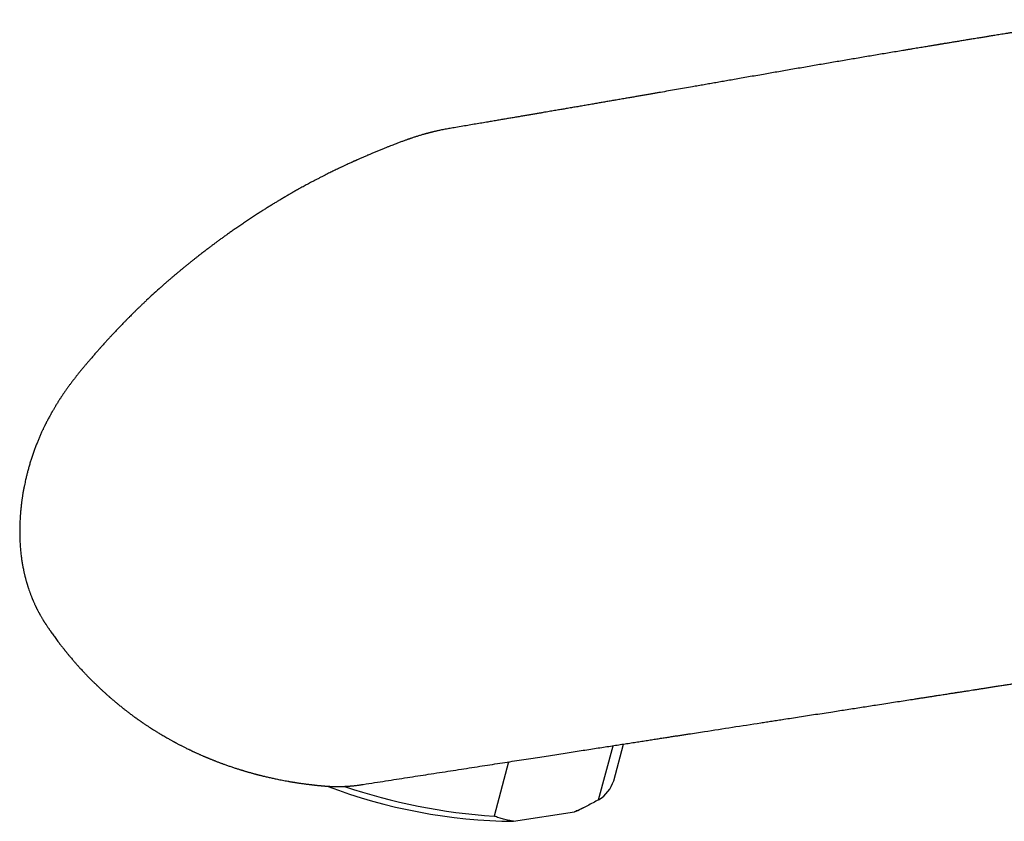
# Model space of a CAD drawing. Header units: millimetres. Extents: x 8 to 822, y 12 to 761.
# Tile 14 of 27: x 561 to 623, y 272 to 323. Entities that reach past the tile are written whole.
import ezdxf

# ---------------------------------------------------------------- set-up
doc = ezdxf.new("R2010")
doc.units = ezdxf.units.MM

msp = doc.modelspace()

# ---------------------------------------------------------------- linework, layer by layer
at = {"color": 7, "linetype": 'Continuous', "lineweight": 30}
for p, q in [((597.244, 273.439), (598.157, 276.861)), ((598.202, 274.645), (598.82, 276.963)), ((591.548, 275.837), (590.632, 272.401)), ((582.245, 274.394), (582.27, 274.398)), ((596.138, 272.861), (596.398, 272.989)), ((591.869, 272.074), (595.716, 272.678))]:
    msp.add_line(p, q, dxfattribs=at)
for centre, radius, start, end in [((592.24, 306.485), 34.413, 249.28528, 269.38262), ((593.111, 309.621), 37.303, 251.31249, 266.1889), ((596.177, 275.269), 2.118, 300.24564, 342.88306), ((593.922, 277.38), 5.033, 290.87817, 296.11075)]:
    msp.add_arc(centre, radius, start, end, dxfattribs=at)
for points, knots in [([(628.547, 322.812), (628.334, 322.778), (627.914, 322.712), (627.29, 322.614), (626.679, 322.517), (626.081, 322.422), (625.592, 322.344), (625.21, 322.283), (624.93, 322.238), (624.653, 322.194), (624.381, 322.15), (624.115, 322.108), (623.859, 322.066), (623.615, 322.027), (623.383, 321.99), (623.163, 321.954), (622.955, 321.92), (622.759, 321.889), (622.575, 321.859), (622.404, 321.831), (622.244, 321.805), (622.097, 321.781), (621.969, 321.761), (621.854, 321.742), (621.744, 321.724), (621.623, 321.704), (621.492, 321.683), (621.351, 321.66), (621.198, 321.635), (621.035, 321.609), (620.879, 321.583), (620.733, 321.559), (620.597, 321.537), (620.456, 321.514), (620.309, 321.49), (620.159, 321.465), (620.009, 321.441), (619.865, 321.417), (619.719, 321.393), (619.572, 321.369), (619.427, 321.345), (619.295, 321.323), (619.177, 321.304), (619.072, 321.286), (618.98, 321.271), (618.902, 321.258), (618.837, 321.247), (618.779, 321.238), (618.716, 321.227), (618.641, 321.215), (618.551, 321.2), (618.447, 321.183), (618.327, 321.163), (618.191, 321.141), (618.043, 321.116), (617.883, 321.089), (617.711, 321.061), (617.531, 321.031), (617.343, 321), (617.148, 320.967), (616.942, 320.933), (616.726, 320.897), (616.288, 320.824), (615.631, 320.714), (614.757, 320.566), (613.88, 320.418), (612.999, 320.269), (612.114, 320.118), (611.225, 319.966), (610.479, 319.837), (609.876, 319.733), (609.42, 319.654), (608.972, 319.576), (608.532, 319.5), (608.103, 319.425), (607.659, 319.348), (607.201, 319.268), (606.732, 319.186), (606.276, 319.106), (605.843, 319.03), (605.434, 318.958), (605.047, 318.89), (604.668, 318.823), (604.293, 318.758), (603.919, 318.692), (603.547, 318.627), (602.962, 318.525), (602.169, 318.387), (601.425, 318.257), (600.942, 318.173), (600.714, 318.134), (600.479, 318.093), (600.236, 318.051), (599.985, 318.007), (599.729, 317.963), (599.465, 317.917), (599.194, 317.87), (598.903, 317.82), (598.598, 317.767), (598.285, 317.713), (597.982, 317.661), (597.691, 317.611), (597.411, 317.562), (597.118, 317.512), (596.811, 317.459), (596.486, 317.403), (596.163, 317.347), (595.841, 317.292), (595.521, 317.237), (595.261, 317.193), (595.061, 317.158), (594.921, 317.134), (594.776, 317.109), (594.624, 317.083), (594.461, 317.055), (594.289, 317.026), (594.111, 316.996), (593.926, 316.964), (593.73, 316.93), (593.524, 316.895), (593.304, 316.858), (593.068, 316.817), (592.816, 316.774), (592.553, 316.73), (592.279, 316.683), (591.993, 316.634), (591.702, 316.584), (591.405, 316.534), (591.104, 316.483), (590.793, 316.43), (590.472, 316.376), (590.127, 316.317), (589.758, 316.254), (589.363, 316.188), (588.956, 316.119), (588.536, 316.048), (588.142, 315.981), (587.887, 315.938), (587.777, 315.92)], [0, 0, 0, 0, 0.0156324, 0.0309459, 0.0459407, 0.0606167, 0.0749743, 0.0819082, 0.0887654, 0.0955459, 0.1022495, 0.1088202, 0.1151028, 0.1210885, 0.1267774, 0.1321694, 0.1372646, 0.142063, 0.1465646, 0.1507695, 0.1546777, 0.1582892, 0.1616039, 0.1640722, 0.1667604, 0.1697099, 0.1729208, 0.1763929, 0.1801263, 0.184121, 0.1883769, 0.1915696, 0.1948951, 0.1983532, 0.201944, 0.2056675, 0.2094036, 0.2129362, 0.2162609, 0.2201456, 0.2237018, 0.2269295, 0.2298287, 0.2323995, 0.2346417, 0.2365556, 0.238141, 0.2394389, 0.2407922, 0.2427653, 0.244966, 0.2473943, 0.2504301, 0.2537598, 0.2573834, 0.261301, 0.2655125, 0.2700178, 0.2745349, 0.2793132, 0.2843527, 0.2896534, 0.2952154, 0.3165015, 0.3378805, 0.3593435, 0.3808905, 0.4025216, 0.4242369, 0.4460364, 0.4572596, 0.4684441, 0.4794096, 0.4901443, 0.5006481, 0.5109211, 0.5227322, 0.5342227, 0.5453927, 0.5562437, 0.5660044, 0.5754927, 0.5847533, 0.5939637, 0.6031421, 0.6122884, 0.6214025, 0.646292, 0.6708517, 0.6763079, 0.6818896, 0.6876754, 0.6936653, 0.6998593, 0.7061415, 0.7126206, 0.7192968, 0.7261371, 0.7341113, 0.7418154, 0.7492493, 0.7564129, 0.7633061, 0.7699288, 0.7779978, 0.7859621, 0.7938976, 0.8018043, 0.8096822, 0.8175311, 0.8209755, 0.8244142, 0.827894, 0.8316283, 0.8356433, 0.8399393, 0.844247, 0.8488044, 0.8536115, 0.8586683, 0.863975, 0.8698761, 0.8760582, 0.8825213, 0.8892653, 0.8962904, 0.9035964, 0.9107422, 0.9181378, 0.9257832, 0.9336783, 0.9418231, 0.9512082, 0.9609041, 0.970911, 0.9812287, 0.9918571, 1, 1, 1, 1]), ([(587.776, 315.92), (587.722, 315.91), (587.616, 315.892), (587.462, 315.863), (587.318, 315.834), (587.189, 315.807), (587.077, 315.783), (586.983, 315.762), (586.905, 315.744), (586.839, 315.729), (586.787, 315.716), (586.748, 315.706), (586.718, 315.699), (586.686, 315.691), (586.646, 315.68), (586.592, 315.666), (586.535, 315.651), (586.48, 315.637), (586.433, 315.624), (586.391, 315.613), (586.36, 315.605), (586.34, 315.6), (586.325, 315.596), (586.305, 315.59), (586.273, 315.581), (586.227, 315.568), (586.172, 315.552), (586.099, 315.531), (586.012, 315.506), (585.909, 315.475), (585.807, 315.444), (585.708, 315.413), (585.612, 315.381), (585.52, 315.351), (585.437, 315.323), (585.371, 315.301), (585.323, 315.284), (585.285, 315.271), (585.247, 315.258), (585.198, 315.241), (585.138, 315.219), (585.066, 315.194), (584.948, 315.151), (584.787, 315.091), (584.605, 315.023), (584.443, 314.961), (584.301, 314.907), (584.154, 314.85), (583.995, 314.788), (583.818, 314.717), (583.624, 314.64), (583.417, 314.556), (583.207, 314.469), (583.002, 314.385), (582.809, 314.304), (582.651, 314.237), (582.523, 314.182), (582.419, 314.137), (582.316, 314.092), (582.213, 314.047), (582.116, 314.004), (582.03, 313.965), (581.959, 313.934), (581.902, 313.909), (581.86, 313.89), (581.83, 313.876), (581.807, 313.866), (581.786, 313.857), (581.766, 313.848), (581.75, 313.841), (581.739, 313.836), (581.726, 313.83), (581.7, 313.818), (581.657, 313.798), (581.593, 313.769), (581.508, 313.729), (581.395, 313.677), (581.259, 313.614), (581.105, 313.543), (580.948, 313.469), (580.793, 313.396), (580.646, 313.326), (580.504, 313.257), (580.366, 313.19), (580.228, 313.121), (580.085, 313.05), (579.932, 312.972), (579.765, 312.886), (579.584, 312.793), (579.409, 312.703), (579.246, 312.617), (579.099, 312.54), (578.955, 312.464), (578.816, 312.39), (578.68, 312.316), (578.542, 312.241), (578.398, 312.161), (578.262, 312.084), (578.134, 312.013), (578.021, 311.949), (577.915, 311.888), (577.821, 311.835), (577.743, 311.791), (577.679, 311.754), (577.627, 311.724), (577.583, 311.698), (577.534, 311.669), (577.483, 311.64), (577.435, 311.611), (577.397, 311.589), (577.364, 311.57), (577.329, 311.549), (577.29, 311.526), (577.254, 311.505), (577.224, 311.487), (577.201, 311.473), (577.181, 311.461), (577.16, 311.449), (577.134, 311.433), (577.097, 311.411), (577.046, 311.38), (576.981, 311.341), (576.903, 311.293), (576.812, 311.239), (576.713, 311.178), (576.608, 311.114), (576.501, 311.048), (576.395, 310.983), (576.292, 310.919), (576.156, 310.833), (575.981, 310.722), (575.765, 310.584), (575.534, 310.435), (575.291, 310.276), (575.038, 310.109), (574.787, 309.94), (574.54, 309.773), (574.301, 309.608), (574.077, 309.452), (573.869, 309.306), (573.675, 309.168), (573.488, 309.033), (573.307, 308.902), (573.14, 308.78), (572.986, 308.667), (572.837, 308.556), (572.68, 308.439), (572.507, 308.307), (572.32, 308.165), (572.129, 308.017), (571.95, 307.879), (571.791, 307.754), (571.649, 307.643), (571.516, 307.536), (571.384, 307.43), (571.251, 307.322), (571.114, 307.211), (570.974, 307.097), (570.835, 306.982), (570.696, 306.867), (570.558, 306.751), (570.416, 306.631), (570.269, 306.506), (570.115, 306.373), (569.952, 306.233), (569.782, 306.084), (569.607, 305.93), (569.355, 305.706), (569.033, 305.415), (568.724, 305.127), (568.498, 304.913), (568.356, 304.778), (568.223, 304.65), (568.109, 304.54), (568.013, 304.447), (567.932, 304.368), (567.851, 304.288), (567.764, 304.202), (567.667, 304.105), (567.559, 303.997), (567.443, 303.88), (567.323, 303.759), (567.173, 303.605), (567, 303.427), (566.809, 303.228), (566.634, 303.043), (566.475, 302.872), (566.33, 302.717), (566.201, 302.576), (566.086, 302.45), (565.985, 302.339), (565.9, 302.244), (565.828, 302.165), (565.771, 302.101), (565.729, 302.053), (565.697, 302.018), (565.671, 301.988), (565.64, 301.953), (565.6, 301.908), (565.549, 301.85), (565.487, 301.779), (565.415, 301.697), (565.336, 301.606), (565.254, 301.512), (565.172, 301.416), (565.077, 301.305), (564.971, 301.181), (564.854, 301.042), (564.732, 300.896), (564.603, 300.741), (564.468, 300.578), (564.332, 300.411), (564.2, 300.247), (564.073, 300.087), (563.952, 299.929), (563.833, 299.771), (563.719, 299.617), (563.609, 299.465), (563.521, 299.341), (563.452, 299.24), (563.4, 299.163), (563.347, 299.085), (563.297, 299.011), (563.252, 298.944), (563.216, 298.889), (563.188, 298.846), (563.163, 298.807), (563.134, 298.762), (563.096, 298.703), (563.05, 298.631), (562.997, 298.547), (562.939, 298.453), (562.884, 298.361), (562.832, 298.275), (562.787, 298.198), (562.746, 298.128), (562.713, 298.071), (562.688, 298.028), (562.672, 298), (562.662, 297.983), (562.654, 297.969), (562.643, 297.949), (562.625, 297.917), (562.602, 297.874), (562.574, 297.823), (562.534, 297.75), (562.484, 297.66), (562.431, 297.56), (562.386, 297.476), (562.351, 297.409), (562.322, 297.355), (562.3, 297.312), (562.284, 297.28), (562.271, 297.255), (562.259, 297.23), (562.243, 297.198), (562.222, 297.157), (562.197, 297.106), (562.152, 297.013), (562.087, 296.875), (562.001, 296.689), (561.912, 296.49), (561.821, 296.28), (561.731, 296.062), (561.642, 295.835), (561.552, 295.597), (561.465, 295.353), (561.381, 295.105), (561.303, 294.861), (561.23, 294.618), (561.163, 294.383), (561.102, 294.154), (561.045, 293.925), (560.995, 293.715), (560.951, 293.518), (560.912, 293.332), (560.872, 293.131), (560.84, 292.949), (560.813, 292.794), (560.794, 292.676), (560.777, 292.571), (560.763, 292.477), (560.75, 292.383), (560.737, 292.28), (560.722, 292.162), (560.707, 292.033), (560.692, 291.897), (560.674, 291.72), (560.655, 291.509), (560.641, 291.289), (560.63, 291.103), (560.623, 290.947), (560.618, 290.795), (560.616, 290.641), (560.615, 290.488), (560.615, 290.354), (560.616, 290.247), (560.617, 290.168), (560.618, 290.102), (560.62, 290.042), (560.622, 289.979), (560.625, 289.903), (560.63, 289.797), (560.638, 289.661), (560.648, 289.503), (560.659, 289.344), (560.673, 289.191), (560.688, 289.045), (560.704, 288.905), (560.721, 288.773), (560.74, 288.642), (560.759, 288.513), (560.779, 288.388), (560.8, 288.272), (560.822, 288.154), (560.843, 288.048), (560.862, 287.954), (560.879, 287.876), (560.896, 287.798), (560.915, 287.715), (560.933, 287.64), (560.95, 287.572), (560.965, 287.512), (560.981, 287.447), (561, 287.378), (561.02, 287.307), (561.038, 287.242), (561.054, 287.188), (561.066, 287.144), (561.079, 287.103), (561.092, 287.059), (561.108, 287.007), (561.126, 286.947), (561.157, 286.852), (561.2, 286.721), (561.249, 286.585), (561.29, 286.472), (561.321, 286.39), (561.35, 286.315), (561.375, 286.253), (561.394, 286.206), (561.409, 286.171), (561.422, 286.139), (561.439, 286.099), (561.459, 286.05), (561.483, 285.996), (561.511, 285.931), (561.541, 285.863), (561.572, 285.795), (561.6, 285.734), (561.623, 285.684), (561.643, 285.643), (561.661, 285.608), (561.679, 285.571), (561.699, 285.53), (561.723, 285.484), (561.75, 285.433), (561.779, 285.377), (561.809, 285.32), (561.837, 285.267), (561.859, 285.225), (561.875, 285.195), (561.885, 285.177), (561.893, 285.163), (561.902, 285.146), (561.916, 285.122), (561.94, 285.081), (561.972, 285.024), (562.012, 284.955), (562.051, 284.889), (562.086, 284.83), (562.116, 284.782), (562.141, 284.742), (562.165, 284.703), (562.191, 284.662), (562.223, 284.613), (562.26, 284.556), (562.304, 284.489), (562.353, 284.417), (562.403, 284.344), (562.448, 284.278), (562.485, 284.223), (562.514, 284.182), (562.536, 284.15), (562.557, 284.12), (562.582, 284.085), (562.626, 284.022), (562.689, 283.933), (562.769, 283.822), (562.853, 283.706), (562.943, 283.584), (563.029, 283.468), (563.108, 283.363), (563.179, 283.27), (563.249, 283.18), (563.317, 283.092), (563.374, 283.019), (563.419, 282.963), (563.451, 282.923), (563.478, 282.888), (563.502, 282.859), (563.525, 282.83), (563.552, 282.796), (563.586, 282.754), (563.628, 282.703), (563.677, 282.643), (563.731, 282.578), (563.787, 282.51), (563.853, 282.432), (563.926, 282.346), (564.003, 282.256), (564.073, 282.174), (564.138, 282.1), (564.199, 282.031), (564.257, 281.965), (564.313, 281.902), (564.37, 281.84), (564.439, 281.763), (564.524, 281.671), (564.626, 281.561), (564.718, 281.464), (564.799, 281.378), (564.871, 281.303), (564.949, 281.223), (565.034, 281.136), (565.129, 281.04), (565.217, 280.952), (565.295, 280.876), (565.355, 280.817), (565.405, 280.769), (565.443, 280.731), (565.473, 280.702), (565.501, 280.676), (565.534, 280.644), (565.581, 280.599), (565.641, 280.542), (565.711, 280.476), (565.781, 280.411), (565.847, 280.35), (565.907, 280.294), (565.964, 280.243), (566.022, 280.19), (566.081, 280.137), (566.141, 280.083), (566.196, 280.035), (566.244, 279.993), (566.285, 279.957), (566.323, 279.924), (566.366, 279.887), (566.417, 279.843), (566.478, 279.79), (566.552, 279.727), (566.634, 279.658), (566.718, 279.588), (566.796, 279.522), (566.875, 279.458), (566.959, 279.389), (567.052, 279.315), (567.145, 279.241), (567.234, 279.171), (567.313, 279.109), (567.388, 279.051), (567.464, 278.993), (567.547, 278.929), (567.637, 278.862), (567.728, 278.794), (567.82, 278.727), (567.911, 278.661), (568.006, 278.593), (568.094, 278.53), (568.17, 278.477), (568.231, 278.434), (568.282, 278.398), (568.326, 278.367), (568.37, 278.337), (568.418, 278.305), (568.471, 278.269), (568.529, 278.23), (568.619, 278.17), (568.737, 278.091), (568.881, 277.997), (569.02, 277.908), (569.132, 277.838), (569.224, 277.78), (569.301, 277.733), (569.39, 277.678), (569.492, 277.617), (569.605, 277.549), (569.73, 277.475), (569.818, 277.424), (569.864, 277.397)], [0, 0, 0, 0, 0.002842, 0.005592, 0.008173, 0.010501, 0.012521, 0.014182, 0.015584, 0.016775, 0.017801, 0.018399, 0.018921, 0.01942, 0.020141, 0.021127, 0.022351, 0.023246, 0.024145, 0.024913, 0.025481, 0.025826, 0.025994, 0.026269, 0.02688, 0.027729, 0.028746, 0.029868, 0.031713, 0.033505, 0.035473, 0.037279, 0.038908, 0.040766, 0.042283, 0.043479, 0.044368, 0.044915, 0.045587, 0.04647, 0.04758, 0.048941, 0.050439, 0.054099, 0.057858, 0.060513, 0.063089, 0.06574, 0.068688, 0.071921, 0.07562, 0.07952, 0.083503, 0.087406, 0.091019, 0.094339, 0.096297, 0.098229, 0.100187, 0.102168, 0.10404, 0.10568, 0.107034, 0.108094, 0.10888, 0.109432, 0.109804, 0.11019, 0.110598, 0.110936, 0.111078, 0.111214, 0.111696, 0.112517, 0.11365, 0.115342, 0.117363, 0.120114, 0.123099, 0.12616, 0.129124, 0.131929, 0.134608, 0.137291, 0.139854, 0.142565, 0.145497, 0.148736, 0.152265, 0.156006, 0.158886, 0.161765, 0.164574, 0.167268, 0.169899, 0.172555, 0.17534, 0.178366, 0.180617, 0.182892, 0.185039, 0.186896, 0.188439, 0.189659, 0.190665, 0.191531, 0.192303, 0.193566, 0.194567, 0.195179, 0.195802, 0.196524, 0.197316, 0.198125, 0.198648, 0.199103, 0.199485, 0.199862, 0.20034, 0.201056, 0.202071, 0.203382, 0.204967, 0.206796, 0.208817, 0.210965, 0.213152, 0.215283, 0.217346, 0.219362, 0.223583, 0.227981, 0.232505, 0.237711, 0.242917, 0.248097, 0.253229, 0.258234, 0.263, 0.267227, 0.271267, 0.275203, 0.279038, 0.2827, 0.285789, 0.288873, 0.292169, 0.295844, 0.299996, 0.304207, 0.308252, 0.311561, 0.314579, 0.31745, 0.320299, 0.32322, 0.326245, 0.329331, 0.33243, 0.33549, 0.338534, 0.341663, 0.344988, 0.3484, 0.352078, 0.355957, 0.359965, 0.364026, 0.373156, 0.382138, 0.385617, 0.388991, 0.392168, 0.39505, 0.397086, 0.398957, 0.400823, 0.402853, 0.405197, 0.407804, 0.410648, 0.413593, 0.416517, 0.421591, 0.426272, 0.430585, 0.434548, 0.438173, 0.441402, 0.444293, 0.44684, 0.44904, 0.450812, 0.452273, 0.453428, 0.454032, 0.45469, 0.455428, 0.456427, 0.457747, 0.459362, 0.461259, 0.463327, 0.465451, 0.467612, 0.469791, 0.472837, 0.475906, 0.479085, 0.482494, 0.486155, 0.48985, 0.493443, 0.496848, 0.500267, 0.50359, 0.506884, 0.51, 0.513119, 0.514618, 0.516212, 0.517837, 0.519396, 0.520789, 0.521913, 0.522716, 0.523406, 0.524272, 0.52546, 0.526931, 0.528633, 0.530515, 0.532522, 0.534096, 0.53562, 0.537022, 0.538228, 0.538988, 0.539532, 0.539848, 0.540027, 0.540379, 0.541021, 0.541878, 0.542876, 0.543952, 0.546112, 0.548124, 0.549677, 0.550956, 0.55198, 0.552783, 0.553398, 0.553822, 0.554227, 0.554826, 0.555612, 0.556578, 0.557719, 0.560881, 0.564365, 0.568114, 0.572016, 0.576018, 0.580156, 0.584482, 0.589059, 0.593407, 0.597875, 0.602254, 0.606429, 0.610476, 0.614495, 0.618613, 0.621669, 0.624965, 0.628517, 0.632291, 0.634609, 0.636734, 0.638565, 0.640148, 0.641722, 0.643521, 0.645627, 0.647941, 0.650363, 0.652797, 0.657354, 0.66154, 0.664454, 0.66718, 0.669841, 0.672552, 0.675355, 0.678039, 0.679677, 0.681087, 0.682216, 0.683204, 0.684265, 0.685603, 0.687248, 0.689952, 0.692875, 0.695778, 0.698522, 0.701151, 0.703708, 0.706106, 0.708337, 0.710899, 0.713179, 0.715182, 0.717303, 0.719692, 0.721107, 0.722554, 0.724016, 0.725497, 0.727179, 0.728222, 0.729342, 0.730549, 0.731863, 0.73329, 0.73457, 0.735582, 0.736421, 0.737102, 0.737944, 0.738939, 0.740084, 0.741358, 0.744425, 0.747666, 0.74938, 0.751069, 0.752558, 0.753807, 0.754814, 0.755345, 0.755956, 0.756759, 0.757748, 0.758914, 0.760108, 0.76169, 0.763065, 0.764272, 0.765347, 0.76611, 0.766796, 0.767499, 0.768406, 0.769354, 0.770459, 0.771689, 0.772971, 0.774143, 0.775107, 0.775668, 0.776018, 0.776234, 0.77653, 0.777045, 0.777766, 0.779193, 0.780795, 0.782301, 0.783608, 0.784672, 0.7855, 0.786255, 0.787206, 0.788236, 0.789566, 0.791134, 0.792853, 0.794676, 0.796305, 0.797579, 0.798586, 0.799267, 0.799918, 0.800776, 0.801836, 0.804529, 0.807203, 0.810001, 0.813049, 0.816267, 0.8186, 0.82092, 0.823207, 0.825443, 0.827544, 0.82872, 0.82974, 0.830612, 0.831343, 0.831996, 0.832845, 0.83392, 0.835221, 0.836764, 0.838521, 0.840274, 0.842013, 0.844647, 0.847042, 0.849112, 0.851083, 0.852918, 0.854661, 0.856323, 0.85797, 0.859679, 0.862506, 0.865499, 0.868628, 0.870531, 0.8726, 0.87483, 0.877248, 0.879901, 0.882854, 0.884769, 0.886445, 0.887856, 0.888987, 0.889674, 0.890365, 0.891284, 0.892432, 0.894259, 0.896303, 0.898214, 0.89999, 0.90164, 0.90317, 0.904584, 0.906341, 0.907935, 0.909402, 0.910734, 0.911752, 0.912677, 0.913779, 0.915155, 0.916786, 0.918641, 0.921015, 0.923239, 0.925237, 0.927115, 0.929351, 0.931744, 0.93422, 0.936518, 0.938555, 0.940317, 0.942235, 0.944301, 0.946533, 0.948965, 0.951071, 0.953374, 0.955774, 0.95813, 0.959872, 0.96138, 0.962573, 0.96356, 0.964555, 0.965698, 0.967006, 0.968423, 0.969945, 0.973556, 0.977006, 0.980255, 0.983451, 0.984978, 0.986785, 0.98888, 0.991256, 0.993902, 0.996816, 1, 1, 1, 1]), ([(582.271, 274.397), (582.299, 274.401), (582.564, 274.443), (583.065, 274.52), (583.767, 274.63), (584.459, 274.737), (585.139, 274.843), (585.808, 274.947), (586.487, 275.052), (587.175, 275.159), (587.872, 275.267), (588.556, 275.373), (589.225, 275.477), (589.882, 275.579), (590.524, 275.678), (591.153, 275.776), (591.768, 275.871), (592.368, 275.964), (592.951, 276.054), (593.516, 276.142), (594.063, 276.227), (594.597, 276.309), (595.121, 276.39), (595.633, 276.47), (596.134, 276.547), (596.621, 276.623), (597.093, 276.696), (597.548, 276.766), (597.987, 276.834), (598.409, 276.9), (598.817, 276.963), (599.214, 277.024), (599.599, 277.084), (599.973, 277.142), (600.332, 277.197), (600.676, 277.251), (601.006, 277.302), (601.322, 277.351), (601.623, 277.397), (601.91, 277.442), (602.181, 277.484), (602.441, 277.524), (602.695, 277.563), (603.192, 277.64), (604.199, 277.796), (605.718, 278.031), (607.026, 278.234), (607.861, 278.363), (608.223, 278.419), (608.594, 278.476), (609.004, 278.54), (609.455, 278.609), (609.95, 278.686), (610.459, 278.765), (610.982, 278.846), (611.52, 278.929), (612.032, 279.008), (612.515, 279.083), (612.968, 279.153), (613.425, 279.224), (613.88, 279.294), (614.328, 279.363), (614.795, 279.436), (615.281, 279.511), (615.783, 279.589), (616.273, 279.665), (616.751, 279.739), (617.15, 279.801), (617.474, 279.851), (617.726, 279.89), (617.973, 279.928), (618.212, 279.965), (618.44, 280.001), (618.654, 280.034), (618.852, 280.065), (619.032, 280.093), (619.197, 280.118), (619.349, 280.142), (619.489, 280.164), (619.617, 280.183), (619.719, 280.199), (619.798, 280.212), (619.861, 280.221), (619.929, 280.232), (620.005, 280.244), (620.09, 280.257), (620.183, 280.271), (620.285, 280.287), (620.41, 280.307), (620.559, 280.33), (620.735, 280.357), (620.926, 280.387), (621.133, 280.419), (621.354, 280.454), (621.587, 280.49), (621.828, 280.527), (622.079, 280.566), (622.344, 280.607), (622.622, 280.651), (622.904, 280.695), (623.189, 280.739), (623.477, 280.784), (623.775, 280.83), (624.085, 280.879), (624.404, 280.928), (624.732, 280.979), (625.068, 281.032), (625.416, 281.086), (625.798, 281.146), (626.215, 281.211), (626.671, 281.282), (627.141, 281.355), (627.627, 281.431), (628.128, 281.509), (628.644, 281.59), (629.175, 281.673), (629.721, 281.759), (630.282, 281.846), (630.859, 281.937), (631.45, 282.029), (632.045, 282.122), (632.642, 282.216), (633.241, 282.31), (633.853, 282.406), (634.479, 282.504), (634.901, 282.57), (635.114, 282.604)], [0, 0, 0, 0, 0.001588, 0.015125, 0.028443, 0.041542, 0.054424, 0.067088, 0.079536, 0.09298, 0.106164, 0.119087, 0.131751, 0.144155, 0.156299, 0.16818, 0.179791, 0.191131, 0.202202, 0.212811, 0.223158, 0.233245, 0.24307, 0.252805, 0.262269, 0.271461, 0.280382, 0.289031, 0.297262, 0.30523, 0.312937, 0.320382, 0.327708, 0.334762, 0.341542, 0.34805, 0.354285, 0.360248, 0.365937, 0.371342, 0.376476, 0.381338, 0.38608, 0.390826, 0.409524, 0.443108, 0.476939, 0.483619, 0.490435, 0.497433, 0.504614, 0.513676, 0.523012, 0.532623, 0.542507, 0.552665, 0.563097, 0.571484, 0.580041, 0.588748, 0.597365, 0.60582, 0.614111, 0.623845, 0.633344, 0.642608, 0.651637, 0.660431, 0.665264, 0.670022, 0.674707, 0.679273, 0.683589, 0.687645, 0.691441, 0.694788, 0.697903, 0.700785, 0.703436, 0.705853, 0.708039, 0.709218, 0.710356, 0.711634, 0.713074, 0.714677, 0.716443, 0.718372, 0.720463, 0.723504, 0.726835, 0.730455, 0.734363, 0.738562, 0.743049, 0.747545, 0.752298, 0.757309, 0.762576, 0.768101, 0.773335, 0.778781, 0.784438, 0.790308, 0.796389, 0.802567, 0.80895, 0.815537, 0.822329, 0.83068, 0.839322, 0.848252, 0.857473, 0.866984, 0.876784, 0.886875, 0.897255, 0.907926, 0.918886, 0.930137, 0.941678, 0.952826, 0.964232, 0.975896, 0.987819, 1, 1, 1, 1]), ([(569.864, 277.397), (569.9, 277.376), (569.969, 277.337), (570.067, 277.282), (570.153, 277.233), (570.231, 277.19), (570.299, 277.152), (570.355, 277.121), (570.399, 277.098), (570.435, 277.078), (570.469, 277.06), (570.515, 277.035), (570.574, 277.004), (570.647, 276.965), (570.724, 276.924), (570.802, 276.884), (570.88, 276.843), (570.962, 276.802), (571.047, 276.759), (571.135, 276.715), (571.222, 276.672), (571.3, 276.634), (571.365, 276.603), (571.414, 276.579), (571.453, 276.56), (571.486, 276.544), (571.521, 276.528), (571.559, 276.51), (571.603, 276.489), (571.654, 276.466), (571.716, 276.437), (571.785, 276.406), (571.857, 276.373), (571.928, 276.341), (571.996, 276.31), (572.07, 276.277), (572.149, 276.242), (572.231, 276.206), (572.304, 276.175), (572.366, 276.148), (572.416, 276.127), (572.456, 276.111), (572.492, 276.096), (572.531, 276.08), (572.579, 276.06), (572.637, 276.036), (572.701, 276.01), (572.768, 275.983), (572.837, 275.956), (572.904, 275.929), (572.966, 275.904), (573.036, 275.877), (573.111, 275.848), (573.192, 275.817), (573.265, 275.79), (573.334, 275.764), (573.403, 275.739), (573.477, 275.712), (573.56, 275.682), (573.653, 275.649), (573.756, 275.612), (573.865, 275.574), (573.974, 275.536), (574.083, 275.5), (574.189, 275.464), (574.289, 275.432), (574.384, 275.401), (574.47, 275.374), (574.549, 275.349), (574.613, 275.329), (574.664, 275.314), (574.705, 275.301), (574.748, 275.288), (574.798, 275.273), (574.858, 275.255), (574.926, 275.235), (574.999, 275.214), (575.073, 275.192), (575.144, 275.172), (575.223, 275.15), (575.307, 275.126), (575.396, 275.101), (575.47, 275.081), (575.531, 275.065), (575.578, 275.053), (575.618, 275.042), (575.653, 275.033), (575.688, 275.024), (575.729, 275.013), (575.779, 275), (575.841, 274.985), (575.91, 274.967), (575.986, 274.949), (576.062, 274.93), (576.157, 274.907), (576.266, 274.881), (576.394, 274.851), (576.519, 274.823), (576.647, 274.795), (576.78, 274.767), (576.922, 274.737), (577.079, 274.706), (577.243, 274.673), (577.412, 274.642), (577.546, 274.618), (577.647, 274.6), (577.714, 274.588), (577.777, 274.578), (577.833, 274.568), (577.879, 274.561), (577.915, 274.555), (577.947, 274.55), (577.983, 274.544), (578.028, 274.537), (578.084, 274.528), (578.151, 274.518), (578.271, 274.499), (578.442, 274.474), (578.616, 274.45), (578.747, 274.433), (578.826, 274.423), (578.892, 274.415), (578.937, 274.41), (578.972, 274.406), (579.004, 274.402), (579.049, 274.396), (579.108, 274.39), (579.174, 274.382), (579.243, 274.375), (579.309, 274.367), (579.382, 274.359), (579.459, 274.351), (579.538, 274.343), (579.606, 274.336), (579.669, 274.33), (579.73, 274.325), (579.791, 274.319), (579.848, 274.314), (579.903, 274.31), (579.955, 274.305), (580.004, 274.301), (580.047, 274.298), (580.086, 274.296), (580.126, 274.293), (580.169, 274.291), (580.219, 274.288), (580.275, 274.286), (580.341, 274.283), (580.416, 274.281), (580.488, 274.279), (580.551, 274.278), (580.6, 274.277), (580.642, 274.277), (580.674, 274.276), (580.699, 274.276), (580.72, 274.276), (580.748, 274.276), (580.789, 274.277), (580.844, 274.278), (580.909, 274.279), (580.98, 274.28), (581.066, 274.282), (581.161, 274.285), (581.261, 274.29), (581.345, 274.295), (581.415, 274.3), (581.466, 274.304), (581.505, 274.307), (581.543, 274.31), (581.59, 274.314), (581.647, 274.32), (581.716, 274.326), (581.795, 274.334), (581.887, 274.345), (581.988, 274.357), (582.091, 274.371), (582.184, 274.384), (582.243, 274.393), (582.27, 274.397)], [0, 0, 0, 0, 0.009932, 0.018834, 0.02671, 0.033559, 0.040004, 0.045139, 0.048956, 0.051795, 0.054849, 0.058216, 0.064126, 0.070757, 0.078037, 0.084752, 0.09166, 0.098862, 0.106464, 0.114424, 0.122384, 0.129626, 0.135065, 0.139313, 0.142515, 0.145102, 0.14785, 0.151352, 0.154859, 0.159336, 0.164807, 0.171055, 0.177417, 0.183663, 0.189634, 0.195209, 0.203095, 0.210076, 0.216302, 0.221735, 0.225698, 0.229085, 0.231895, 0.234823, 0.23898, 0.244412, 0.249567, 0.255464, 0.261565, 0.267269, 0.272533, 0.277333, 0.284872, 0.291508, 0.297585, 0.303277, 0.308719, 0.314896, 0.321759, 0.329569, 0.338283, 0.347524, 0.356714, 0.365701, 0.374464, 0.383059, 0.390527, 0.397816, 0.40429, 0.409865, 0.413611, 0.416792, 0.419916, 0.42428, 0.429004, 0.434653, 0.440944, 0.447017, 0.452792, 0.458257, 0.466201, 0.473376, 0.479837, 0.484162, 0.487939, 0.49119, 0.493927, 0.496347, 0.499571, 0.50379, 0.508594, 0.514295, 0.520629, 0.526773, 0.532652, 0.543371, 0.55293, 0.563336, 0.573307, 0.58331, 0.594759, 0.607188, 0.620427, 0.633804, 0.646923, 0.652157, 0.65744, 0.662603, 0.666983, 0.670548, 0.673264, 0.675335, 0.678102, 0.681581, 0.685882, 0.691137, 0.697316, 0.713878, 0.731098, 0.737894, 0.744182, 0.749292, 0.753174, 0.754782, 0.757203, 0.760722, 0.765309, 0.770782, 0.776192, 0.781326, 0.786159, 0.793087, 0.799141, 0.804275, 0.808523, 0.813552, 0.817981, 0.822227, 0.826419, 0.83045, 0.834166, 0.837444, 0.840184, 0.842819, 0.846266, 0.849606, 0.853626, 0.858548, 0.864284, 0.870543, 0.874553, 0.878282, 0.881428, 0.883816, 0.88535, 0.886397, 0.888068, 0.891114, 0.895272, 0.900276, 0.905618, 0.910919, 0.919536, 0.926686, 0.932702, 0.9377, 0.941542, 0.943755, 0.946501, 0.950006, 0.954323, 0.959486, 0.965522, 0.972056, 0.980394, 0.987853, 0.994381, 1, 1, 1, 1]), ([(597.244, 273.439), (597.127, 273.373), (596.892, 273.241), (596.539, 273.057), (596.187, 272.885), (595.912, 272.761), (595.756, 272.694), (595.716, 272.678)], [0, 0, 0, 0, 0.229972, 0.460117, 0.690843, 0.921789, 1, 1, 1, 1]), ([(591.869, 272.074), (591.762, 272.092), (591.548, 272.128), (591.236, 272.203), (590.929, 272.293), (590.731, 272.365), (590.632, 272.401)], [0, 0, 0, 0, 0.249313, 0.498922, 0.749343, 1, 1, 1, 1])]:
    msp.add_open_spline(points, degree=3, knots=knots, dxfattribs=at)

doc.saveas('drawing.dxf')
